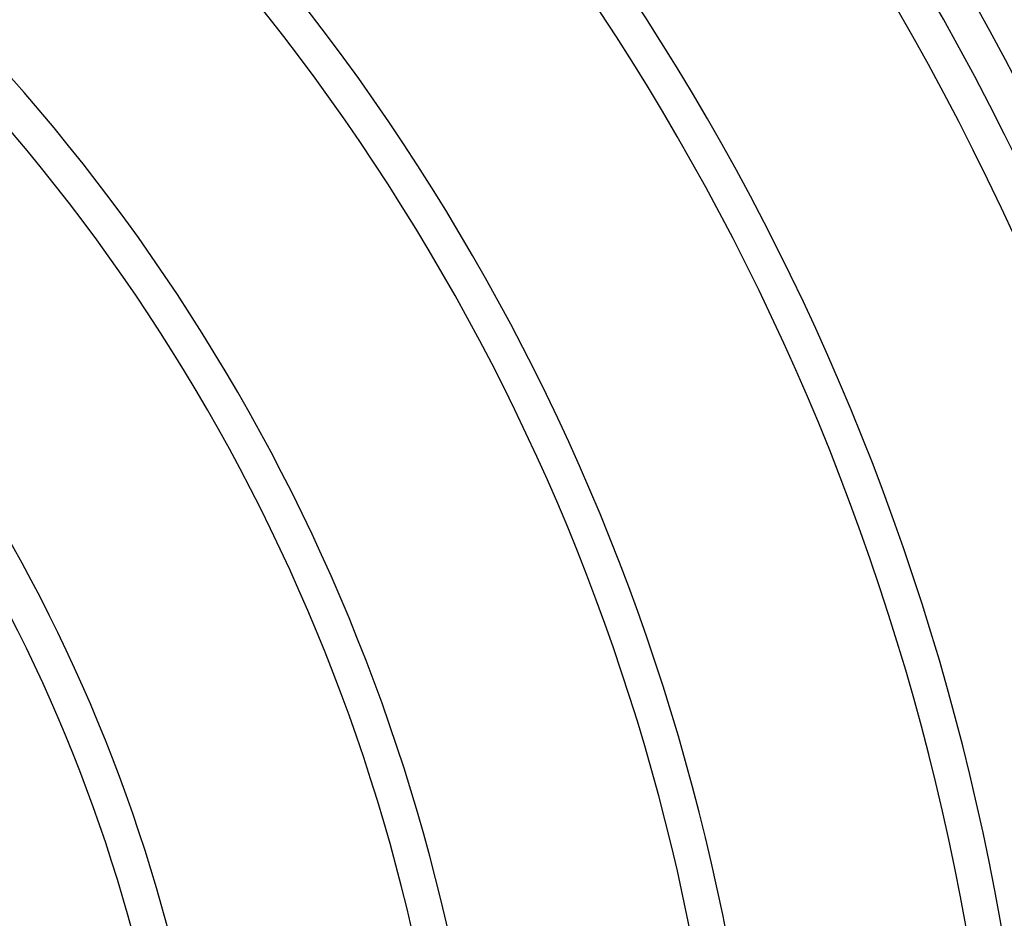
# Model space of a CAD drawing. Header units: millimetres. Extents: x -535 to 535, y -535 to 535.
# Tile 95 of 106: x 165 to 277, y 50 to 152. Entities that reach past the tile are written whole.
import ezdxf

# ---------------------------------------------------------------- set-up
doc = ezdxf.new("R2010")
doc.units = ezdxf.units.MM
doc.layers.add('THICK', color=7, linetype='Continuous')

msp = doc.modelspace()

# ---------------------------------------------------------------- linework, layer by layer
at = {"layer": 'THICK'}
for radius, start, end in [(386, 0.2832, 44.7168), (381, 0.3007, 44.6992), (377, 0.2942, 44.7058), (372, 0.308, 44.692), (368, 0.3049, 44.6951), (363, 0.3157, 44.6843), (359, 0.3153, 44.6847), (354, 0.3237, 44.6763), (350, 0.3255, 44.6745), (345, 0.3321, 44.6678), (341, 0.3355, 44.6645), (336, 0.341, 44.659), (332, 0.3451, 44.6548), (327, 0.3504, 44.6496), (323, 0.3545, 44.6455), (318, 0.3603, 44.6397), (314, 0.3636, 44.6364), (310, 0.3697, 44.6304), (306, 0.374, 44.626), (281, 0.4073, 44.5927), (277, 0.4132, 44.5868), (250, 0.4578, 44.5422), (246, 0.4652, 44.5347), (219, 0.5226, 44.4774), (215, 0.5323, 44.4677), (188, 0.6088, 44.3912), (184, 0.622, 44.378)]:
    msp.add_arc((0, 0), radius, start, end, dxfattribs=at)

doc.saveas('drawing.dxf')
